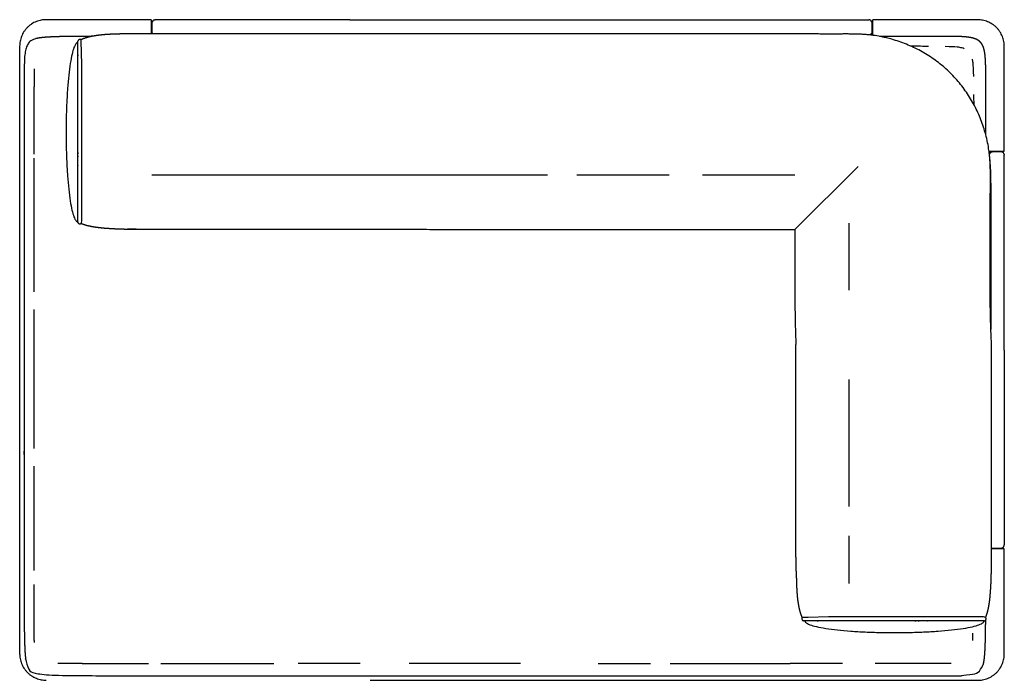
# Model space of a CAD drawing. Header units: millimetres. Extents: x -429 to 783, y -778 to 171.
# Tile 6 of 219: x -238 to -89, y -442 to -342. Entities that reach past the tile are written whole.
import ezdxf

# ---------------------------------------------------------------- set-up
doc = ezdxf.new("R2010")
doc.units = ezdxf.units.MM
doc.layers.get('0').update_dxf_attribs({"true_color": 0x000000})

msp = doc.modelspace()

# ---------------------------------------------------------------- linework, layer by layer
at = {"linetype": 'Continuous', "lineweight": -3}
for p, q in [((-112.44, -382.94), (-112.44, -372.81)), ((-112.44, -405.79), (-112.44, -396.46)), ((-112.44, -415.69), (-112.44, -405.79)), ((-112.44, -427.35), (-112.44, -420.16)), ((-91.74, -432.54), (-91.75, -432.54)), ((-186.45, -439.48), (-195.85, -439.48)), ((-162.17, -439.48), (-179.06, -439.48)), ((-150.45, -439.48), (-147.02, -439.48)), ((-147.02, -439.48), (-143.57, -439.48)), ((-143.57, -439.48), (-142.48, -439.48)), ((-139.5, -439.48), (-136.72, -439.48)), ((-136.72, -439.48), (-133.38, -439.48)), ((-133.38, -439.48), (-130.14, -439.48)), ((-130.14, -439.48), (-127.04, -439.48)), ((-127.04, -439.48), (-124.09, -439.48)), ((-124.09, -439.48), (-121.33, -439.48)), ((-98.76, -439.48), (-99.31, -439.48)), ((-98.26, -439.48), (-98.76, -439.48)), ((-97.79, -439.48), (-98.26, -439.48)), ((-97.37, -439.47), (-97.79, -439.48)), ((-96.98, -439.47), (-97.37, -439.47))]:
    msp.add_line(p, q, dxfattribs=at)
for points in [[(-120.63, -373.78), (-111.05, -364.21)], [(-139.66, -365.54), (-153.66, -365.54)], [(-120.63, -365.54), (-134.63, -365.54)], [(-92.1, -432.42), (-115.56, -432.41), (-118.65, -432.5), (-119.45, -432.51)]]:
    msp.add_lwpolyline(points, dxfattribs=at)
for points, weights in [([(-234.03, -342), (-238.03, -342), (-238.03, -346)], [1, 0.707106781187, 1]), ([(-218.13, -342), (-218.13, -342), (-218.13, -344.12)], [1, 0.829562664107, 0.936533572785]), ([(-217.64, -342.02), (-217.58, -342), (-217.52, -342)], [0.918640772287, 0.951184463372, 1]), ([(-109.34, -342.03), (-109.39, -342.02), (-109.43, -342.02)], [0.935929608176, 0.963388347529, 1]), ([(-108.83, -344.37), (-108.83, -342.02), (-108.83, -342.02)], [0.950078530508, 0.819536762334, 1]), ([(-88.93, -346.02), (-88.93, -342.02), (-92.93, -342.02)], [1, 0.707106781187, 1]), ([(-218.02, -343.81), (-218.01, -343.99), (-217.89, -344.12)], [0.978004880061, 0.861051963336, 0.854005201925]), ([(-108.93, -343.83), (-108.96, -344.25), (-109.37, -344.3)], [0.978004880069, 0.740445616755, 0.956351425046]), ([(-91.23, -361.92), (-88.93, -361.92), (-88.93, -361.92)], [0.947488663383, 0.821348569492, 1]), ([(-90.74, -362.03), (-91.06, -362.04), (-91.18, -362.35)], [0.978004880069, 0.783608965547, 0.892863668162]), ([(-88.94, -362.4), (-88.93, -362.46), (-88.93, -362.52)], [0.918640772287, 0.951184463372, 1]), ([(-88.94, -421.61), (-88.93, -421.56), (-88.93, -421.52)], [0.935929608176, 0.963388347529, 1]), ([(-88.93, -422.12), (-88.93, -422.12), (-90.85, -422.12)], [1, 0.83867362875, 0.925889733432]), ([(-91.98, -433.02), (-91.8, -433.04), (-91.71, -432.85)], [1, 0.707106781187, 1]), ([(-91.71, -432.85), (-91.61, -432.65), (-91.74, -432.54)], [1, 0.707658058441, 0.998899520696]), ([(-238.03, -438), (-238.03, -442), (-234.03, -442)], [1, 0.707106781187, 1]), ([(-92.93, -442.02), (-88.93, -442.02), (-88.93, -438.02)], [1, 0.707106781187, 1])]:
    msp.add_rational_spline(points, weights, degree=2, dxfattribs=at)
for points, degree in [([(-218.13, -342), (-226.08, -342), (-234.03, -342)], 2), ([(-218.02, -342.5), (-218.02, -342.93), (-218.02, -343.36), (-218.02, -343.79)], 3), ([(-213.3, -342), (-213.87, -342), (-215, -342), (-216.38, -342), (-217.3, -342), (-217.52, -342), (-217.52, -342)], 3), ([(-108.93, -343.81), (-108.93, -343.38), (-108.93, -342.95), (-108.93, -342.52)], 3), ([(-92.93, -342.02), (-100.88, -342.02), (-108.83, -342.02)], 2), ([(-218.02, -343.79), (-218.02, -343.8), (-218.02, -343.81), (-218.02, -343.81)], 3), ([(-218.02, -344.12), (-218.02, -343.97), (-218.02, -343.81)], 2), ([(-108.93, -343.83), (-108.93, -343.82), (-108.93, -343.81), (-108.93, -343.81)], 3), ([(-108.93, -344.35), (-108.93, -344.09), (-108.93, -343.83)], 2), ([(-229.23, -372.6), (-229.21, -366.3), (-229.23, -361.81), (-229.22, -355.3), (-229.2, -350.02), (-229.23, -346.96), (-229.23, -345.76), (-229.2, -345.25)], 3), ([(-228.74, -345.04), (-228.74, -345.03), (-228.74, -345.03)], 2), ([(-228.71, -345.13), (-228.72, -345.08), (-228.74, -345.04)], 2), ([(-238.03, -346), (-238.03, -392), (-238.03, -438)], 2), ([(-100.41, -346.04), (-101.16, -346.03), (-102.02, -346.03), (-103.02, -346.03)], 3), ([(-88.93, -361.92), (-88.93, -353.97), (-88.93, -346.02)], 2), ([(-235.84, -349.82), (-235.85, -350.02), (-235.85, -350.22)], 2), ([(-235.85, -350.22), (-235.85, -350.43), (-235.85, -350.65)], 2), ([(-235.84, -349.46), (-235.84, -349.64), (-235.84, -349.82)], 2), ([(-229.2, -350.02), (-229.2, -350), (-229.2, -349.99)], 2), ([(-235.85, -350.65), (-235.85, -350.88), (-235.85, -351.11)], 2), ([(-235.85, -351.11), (-235.85, -351.37), (-235.85, -351.62)], 2), ([(-235.85, -351.62), (-235.85, -351.9), (-235.85, -352.17)], 2), ([(-93.51, -354.87), (-93.51, -354.3), (-93.52, -353.78), (-93.52, -353.31)], 3), ([(-229.23, -360.97), (-229.23, -360.97), (-229.23, -360.97)], 2), ([(-91.22, -362.02), (-90.98, -362.02), (-90.74, -362.02)], 2), ([(-90.71, -362.02), (-90.72, -362.02), (-90.73, -362.03), (-90.74, -362.03)], 3), ([(-89.43, -362.02), (-89.86, -362.02), (-90.28, -362.02), (-90.71, -362.02)], 3), ([(-88.93, -366.74), (-88.93, -366.17), (-88.93, -365.05), (-88.93, -363.66), (-88.93, -362.74), (-88.93, -362.52), (-88.93, -362.52)], 3), ([(-229.21, -364.01), (-229.21, -364.04), (-229.21, -364.06)], 2), ([(-229.21, -364.01), (-229.21, -364.01), (-229.21, -364.01)], 2), ([(-158.09, -365.54), (-188.05, -365.53), (-218.01, -365.52)], 2), ([(-228.74, -372.83), (-228.69, -372.78), (-228.63, -372.69), (-228.62, -372.48)], 3), ([(-220.41, -373.73), (-221.06, -373.72), (-221.71, -373.7)], 2), ([(-187.39, -373.73), (-154.01, -373.76), (-120.63, -373.78)], 2), ([(-235.85, -377.01), (-235.85, -375.63), (-235.85, -374.25)], 2), ([(-235.85, -379.97), (-235.85, -378.49), (-235.85, -377.01)], 2), ([(-235.85, -383.08), (-235.85, -381.52), (-235.85, -379.97)], 2), ([(-235.85, -383.2), (-235.85, -383.14), (-235.85, -383.08)], 2), ([(-235.85, -386.32), (-235.85, -386.09), (-235.85, -385.86)], 2), ([(-235.85, -389.66), (-235.85, -387.99), (-235.85, -386.32)], 2), ([(-235.85, -393.07), (-235.85, -391.36), (-235.85, -389.66)], 2), ([(-235.85, -396.52), (-235.85, -394.79), (-235.85, -393.07)], 2), ([(-235.85, -399.97), (-235.85, -398.24), (-235.85, -396.52)], 2), ([(-235.85, -403.41), (-235.85, -401.69), (-235.85, -399.97)], 2), ([(-235.85, -406.79), (-235.85, -405.1), (-235.85, -403.41)], 2), ([(-235.85, -406.91), (-235.85, -406.85), (-235.85, -406.79)], 2), ([(-235.85, -410.09), (-235.85, -409.83), (-235.85, -409.58)], 2), ([(-235.85, -413.28), (-235.85, -411.69), (-235.85, -410.09)], 2), ([(-235.85, -416.33), (-235.85, -414.81), (-235.85, -413.28)], 2), ([(-235.85, -419.21), (-235.85, -417.77), (-235.85, -416.33)], 2), ([(-235.85, -421.88), (-235.85, -420.55), (-235.85, -419.21)], 2), ([(-235.85, -424.33), (-235.85, -423.11), (-235.85, -421.88)], 2), ([(-90.85, -422.02), (-90.8, -422.02), (-90.74, -422.02)], 2), ([(-90.74, -422.02), (-90.73, -422.02), (-90.72, -422.02), (-90.71, -422.02)], 3), ([(-90.71, -422.02), (-90.28, -422.02), (-89.86, -422.02), (-89.43, -422.02)], 3), ([(-88.93, -438.02), (-88.93, -430.07), (-88.93, -422.12)], 2), ([(-235.85, -425.42), (-235.85, -424.87), (-235.85, -424.33)], 2), ([(-120.43, -425.51), (-120.44, -424.91), (-120.46, -424.32)], 2), ([(-235.85, -428.47), (-235.85, -428), (-235.85, -427.53)], 2), ([(-235.85, -430.18), (-235.85, -429.32), (-235.85, -428.47)], 2), ([(-235.85, -431.68), (-235.85, -430.93), (-235.85, -430.18)], 2), ([(-235.84, -432.98), (-235.85, -432.33), (-235.85, -431.68)], 2), ([(-91.75, -432.54), (-91.68, -432.34), (-91.6, -432.14)], 2), ([(-235.84, -434.09), (-235.84, -433.53), (-235.84, -432.98)], 2), ([(-119.45, -432.51), (-119.51, -432.52), (-119.55, -432.54)], 2), ([(-119.55, -432.54), (-119.55, -432.54), (-119.55, -432.54)], 2), ([(-91.98, -433.02), (-98.28, -433.01), (-102.77, -433.03), (-109.28, -433.02), (-114.56, -433), (-117.62, -433.03), (-118.82, -433.02), (-119.34, -433)], 3), ([(-114.56, -433), (-114.58, -433), (-114.6, -433)], 2), ([(-103.61, -433.03), (-103.61, -433.03), (-103.61, -433.03)], 2), ([(-100.57, -433.01), (-100.57, -433.01), (-100.57, -433.01)], 2), ([(-100.57, -433.01), (-100.55, -433.01), (-100.52, -433.01)], 2), ([(-91.75, -432.54), (-91.8, -432.48), (-91.89, -432.43), (-92.1, -432.42)], 3), ([(-235.83, -435.03), (-235.83, -434.56), (-235.84, -434.09)], 2), ([(-235.81, -435.82), (-235.82, -435.43), (-235.83, -435.03)], 2), ([(-235.8, -436.28), (-235.81, -436.05), (-235.81, -435.82)], 2), ([(-232.24, -439.41), (-232.07, -439.42), (-231.9, -439.42)], 2), ([(-231.9, -439.42), (-231.51, -439.43), (-231.12, -439.43)], 2), ([(-231.12, -439.43), (-230.65, -439.44), (-230.18, -439.44)], 2), ([(-230.18, -439.44), (-229.63, -439.45), (-229.07, -439.45)], 2), ([(-229.07, -439.45), (-228.42, -439.45), (-227.78, -439.46)], 2), ([(-227.78, -439.46), (-227.03, -439.46), (-226.28, -439.46)], 2), ([(-226.28, -439.46), (-225.43, -439.46), (-224.57, -439.46)], 2), ([(-224.57, -439.46), (-223.6, -439.46), (-222.63, -439.46)], 2), ([(-222.63, -439.46), (-221.54, -439.46), (-220.44, -439.46)], 2), ([(-220.44, -439.46), (-219.49, -439.46), (-218.53, -439.46)], 2), ([(-216.66, -439.46), (-216, -439.46), (-215.33, -439.46)], 2), ([(-215.33, -439.46), (-213.89, -439.46), (-212.45, -439.46)], 2), ([(-212.45, -439.46), (-210.93, -439.46), (-209.41, -439.46)], 2), ([(-209.41, -439.46), (-207.82, -439.46), (-206.22, -439.46)], 2), ([(-206.22, -439.46), (-204.57, -439.46), (-202.92, -439.46)], 2), ([(-202.92, -439.46), (-201.23, -439.46), (-199.54, -439.46)], 2), ([(-184.93, -442.02), (-138.93, -442.02), (-92.93, -442.02)], 2)]:
    msp.add_open_spline(points, degree=degree, dxfattribs=at)
for points, degree, knots in [([(-217.64, -342.02), (-217.73, -342.04), (-217.81, -342.08), (-217.88, -342.15), (-217.97, -342.24), (-218.02, -342.37), (-218.02, -342.5)], 3, [1.238993, 1.238993, 1.238993, 1.238993, 3.966027, 3.966027, 3.966027, 7.994763, 7.994763, 7.994763, 7.994763]), ([(-188.03, -342), (-190.66, -342), (-193.3, -342), (-203.3, -342), (-213.3, -342)], 2, [-25.913351, -25.913351, -25.913351, -2.742553, -2.742553, 197.251097, 197.251097, 197.251097]), ([(-188.03, -342), (-160.84, -342.01), (-133.65, -342.02), (-123.65, -342.02), (-113.65, -342.02)], 2, [-25.913351, -25.913351, -25.913351, -2.742553, -2.742553, 197.251097, 197.251097, 197.251097]), ([(-113.65, -342.02), (-113.08, -342.02), (-111.95, -342.02), (-110.57, -342.02), (-109.65, -342.02), (-109.43, -342.02), (-109.43, -342.02)], 3, [0, 0, 0, 0, 17.031643, 34.063285, 51.094928, 68.108857, 68.108857, 68.108857, 68.108857]), ([(-108.93, -342.52), (-108.93, -342.39), (-108.98, -342.26), (-109.08, -342.17), (-109.09, -342.16), (-109.1, -342.15), (-109.1, -342.14), (-109.11, -342.14), (-109.12, -342.13), (-109.13, -342.12), (-109.14, -342.12), (-109.15, -342.11), (-109.16, -342.1), (-109.17, -342.1), (-109.18, -342.09), (-109.19, -342.08), (-109.2, -342.08), (-109.21, -342.07), (-109.22, -342.07), (-109.23, -342.06), (-109.24, -342.06), (-109.25, -342.06), (-109.26, -342.05), (-109.27, -342.05), (-109.28, -342.04), (-109.29, -342.04), (-109.3, -342.04), (-109.31, -342.04), (-109.32, -342.03), (-109.33, -342.03), (-109.34, -342.03)], 3, [0, 0, 0, 0, 4.028737, 4.028737, 4.028737, 5.028737, 5.028737, 5.028737, 6.028737, 6.028737, 6.028737, 7.028737, 7.028737, 7.028737, 8.028737, 8.028737, 8.028737, 9.028737, 9.028737, 9.028737, 10.028737, 10.028737, 10.028737, 11.028737, 11.028737, 11.028737, 12.028737, 12.028737, 12.028737, 13.028737, 13.028737, 13.028737, 13.028737]), ([(-221.71, -344.16), (-222.19, -344.16), (-222.66, -344.16), (-223.12, -344.17), (-223.58, -344.18), (-224, -344.2), (-224.43, -344.22), (-224.82, -344.25), (-225.22, -344.27), (-225.59, -344.31), (-225.95, -344.35), (-226.29, -344.39), (-226.62, -344.44), (-226.93, -344.5), (-227.24, -344.55), (-227.52, -344.62), (-227.81, -344.69), (-228.06, -344.78), (-228.32, -344.86), (-228.53, -344.95), (-228.74, -345.04)], 2, [0, 0, 0, 1, 1, 2, 2, 3, 3, 4, 4, 5, 5, 6, 6, 7, 7, 8, 8, 9, 9, 9.915918, 9.915918, 9.915918]), ([(-187.61, -344.12), (-188.6, -344.12), (-189.59, -344.12), (-190.57, -344.12), (-191.56, -344.12), (-192.54, -344.12), (-193.52, -344.12), (-194.49, -344.12), (-195.46, -344.12), (-196.43, -344.12), (-197.39, -344.12), (-198.34, -344.12), (-199.29, -344.12), (-200.23, -344.12), (-201.16, -344.12), (-202.08, -344.12), (-203, -344.12), (-203.9, -344.12), (-204.8, -344.12), (-205.68, -344.12), (-206.56, -344.12), (-207.41, -344.12), (-208.26, -344.12), (-209.09, -344.12), (-209.92, -344.12), (-210.71, -344.12), (-211.51, -344.12), (-212.27, -344.12), (-213.04, -344.12), (-213.77, -344.12), (-214.5, -344.12), (-215.2, -344.12), (-215.89, -344.12), (-216.55, -344.12), (-217.2, -344.12), (-217.82, -344.12), (-218.44, -344.12), (-219.02, -344.13), (-219.6, -344.13), (-220.14, -344.13), (-220.69, -344.14), (-221.2, -344.15), (-221.71, -344.16)], 2, [287, 287, 287, 288, 288, 289, 289, 290, 290, 291, 291, 292, 292, 293, 293, 294, 294, 295, 295, 296, 296, 297, 297, 298, 298, 299, 299, 300, 300, 301, 301, 302, 302, 303, 303, 304, 304, 305, 305, 306, 306, 307, 307, 308, 308, 308]), ([(-90.84, -391.19), (-90.89, -390.43), (-90.93, -389.66), (-90.96, -388.9), (-90.99, -388.14), (-91.01, -387.39), (-91.02, -386.63), (-91.04, -385.87), (-91.05, -385.12), (-91.05, -384.37), (-91.06, -383.61), (-91.06, -382.85), (-91.06, -382.09), (-91.06, -381.68), (-91.06, -381.26), (-91.06, -380.85), (-91.06, -380.1), (-91.06, -379.35), (-91.06, -378.6), (-91.06, -377.85), (-91.06, -377.1), (-91.05, -376.35), (-91.05, -375.97), (-91.05, -375.59), (-91.05, -375.21), (-91.05, -374.84), (-91.05, -374.47), (-91.05, -374.1), (-91.05, -373.04), (-91.05, -371.98), (-91.05, -370.92), (-91.05, -370.73), (-91.05, -370.55), (-91.05, -370.36), (-91.05, -370.1), (-91.05, -369.85), (-91.05, -369.59), (-91.05, -369.37), (-91.05, -369.15), (-91.05, -368.93), (-91.04, -368.55), (-91.04, -368.18), (-91.04, -367.8), (-91.04, -367.62), (-91.04, -367.43), (-91.04, -367.24), (-91.04, -366.96), (-91.03, -366.69), (-91.03, -366.41), (-91.03, -366.03), (-91.03, -365.65), (-91.03, -365.27), (-91.03, -365.08), (-91.04, -364.89), (-91.04, -364.7), (-91.04, -364.5), (-91.05, -364.31), (-91.06, -364.12), (-91.07, -363.73), (-91.09, -363.34), (-91.12, -362.95), (-91.14, -362.76), (-91.16, -362.56), (-91.18, -362.37), (-91.2, -362.17), (-91.22, -361.98), (-91.25, -361.78), (-91.31, -361.39), (-91.37, -361), (-91.45, -360.62), (-91.54, -360.2), (-91.63, -359.79), (-91.74, -359.38), (-91.94, -358.63), (-92.19, -357.88), (-92.47, -357.15), (-92.75, -356.42), (-93.08, -355.7), (-93.44, -355.01), (-93.63, -354.66), (-93.82, -354.31), (-94.03, -353.97), (-94.23, -353.64), (-94.44, -353.31), (-94.66, -352.99), (-95.11, -352.34), (-95.59, -351.71), (-96.11, -351.12), (-96.37, -350.82), (-96.64, -350.53), (-96.91, -350.25), (-97.19, -349.97), (-97.47, -349.7), (-97.76, -349.44), (-98.35, -348.91), (-98.97, -348.42), (-99.61, -347.97), (-100.25, -347.51), (-100.92, -347.1), (-101.61, -346.72), (-102.31, -346.35), (-103.02, -346.01), (-103.75, -345.72), (-104.48, -345.42), (-105.22, -345.17), (-105.98, -344.96), (-106.24, -344.88), (-106.5, -344.82), (-106.76, -344.75), (-106.95, -344.71), (-107.15, -344.66), (-107.34, -344.62), (-107.72, -344.54), (-108.11, -344.47), (-108.5, -344.41), (-108.7, -344.38), (-108.89, -344.36), (-109.09, -344.33), (-109.19, -344.32), (-109.28, -344.31), (-109.38, -344.3), (-109.48, -344.29), (-109.58, -344.28), (-109.68, -344.27), (-109.87, -344.26), (-110.07, -344.24), (-110.26, -344.23), (-110.46, -344.22), (-110.65, -344.21), (-110.85, -344.2), (-111.23, -344.18), (-111.62, -344.17), (-112, -344.17), (-112.19, -344.17), (-112.38, -344.17), (-112.57, -344.16), (-112.76, -344.16), (-112.95, -344.16), (-113.14, -344.16), (-113.26, -344.16), (-113.38, -344.16), (-113.49, -344.17), (-113.61, -344.17), (-113.73, -344.17), (-113.84, -344.17), (-113.96, -344.17), (-114.07, -344.17), (-114.19, -344.17), (-114.31, -344.17), (-114.42, -344.17), (-114.54, -344.17), (-114.91, -344.17), (-115.29, -344.17), (-115.66, -344.17), (-115.93, -344.17), (-116.19, -344.17), (-116.45, -344.17), (-116.72, -344.17), (-116.98, -344.16), (-117.25, -344.16), (-118.15, -344.16), (-119.04, -344.16), (-119.94, -344.16), (-120.71, -344.16), (-121.47, -344.16), (-122.23, -344.16), (-122.98, -344.16), (-123.73, -344.16), (-124.48, -344.15), (-125.98, -344.15), (-127.48, -344.15), (-128.98, -344.15), (-131.98, -344.15), (-134.97, -344.15), (-187.61, -344.12)], 3, [0, 0, 0, 0, 22.919271, 22.919271, 22.919271, 45.668045, 45.668045, 45.668045, 68.288205, 68.288205, 68.288205, 91.012996, 91.012996, 91.012996, 103.468734, 103.468734, 103.468734, 125.947557, 125.947557, 125.947557, 148.426689, 148.426689, 148.426689, 159.868449, 159.868449, 159.868449, 170.903137, 170.903137, 170.903137, 202.791207, 202.791207, 202.791207, 208.312131, 208.312131, 208.312131, 216.078854, 216.078854, 216.078854, 222.662321, 222.662321, 222.662321, 233.919208, 233.919208, 233.919208, 239.516849, 239.516849, 239.516849, 247.856252, 247.856252, 247.856252, 259.254235, 259.254235, 259.254235, 264.968339, 264.968339, 264.968339, 270.770332, 270.770332, 270.770332, 282.435041, 282.435041, 282.435041, 288.293827, 288.293827, 288.293827, 294.231014, 294.231014, 294.231014, 306.035917, 306.035917, 306.035917, 318.713056, 318.713056, 318.713056, 342.251409, 342.251409, 342.251409, 365.815289, 365.815289, 365.815289, 377.663495, 377.663495, 377.663495, 389.410513, 389.410513, 389.410513, 413.034098, 413.034098, 413.034098, 424.90236, 424.90236, 424.90236, 436.665307, 436.665307, 436.665307, 460.298921, 460.298921, 460.298921, 483.923445, 483.923445, 483.923445, 507.519917, 507.519917, 507.519917, 531.098939, 531.098939, 531.098939, 539.203927, 539.203927, 539.203927, 545.132549, 545.132549, 545.132549, 556.961896, 556.961896, 556.961896, 562.861727, 562.861727, 562.861727, 565.837526, 565.837526, 565.837526, 568.80168, 568.80168, 568.80168, 574.674768, 574.674768, 574.674768, 580.507372, 580.507372, 580.507372, 592.059297, 592.059297, 592.059297, 597.782285, 597.782285, 597.782285, 603.478935, 603.478935, 603.478935, 606.982629, 606.982629, 606.982629, 610.475519, 610.475519, 610.475519, 613.957032, 613.957032, 613.957032, 617.429191, 617.429191, 617.429191, 628.679411, 628.679411, 628.679411, 636.587656, 636.587656, 636.587656, 644.508939, 644.508939, 644.508939, 671.495746, 671.495746, 671.495746, 694.383281, 694.383281, 694.383281, 716.8584, 716.8584, 716.8584, 761.822599, 761.822599, 761.822599, 851.772402, 851.772402, 851.772402, 851.772402]), ([(-227.03, -344.51), (-227.19, -344.52), (-227.36, -344.52), (-228.14, -344.52), (-228.93, -344.52), (-229.61, -344.53), (-230.3, -344.54), (-230.89, -344.55), (-231.49, -344.55), (-231.99, -344.57), (-232.5, -344.58), (-232.94, -344.6), (-233.37, -344.62), (-233.73, -344.64), (-234.09, -344.66), (-234.39, -344.69), (-234.69, -344.72), (-234.94, -344.75), (-235.18, -344.79), (-235.38, -344.83), (-235.58, -344.87), (-235.74, -344.92), (-235.9, -344.96), (-236.02, -345.02), (-236.15, -345.08), (-236.25, -345.14), (-236.35, -345.21), (-236.44, -345.28), (-236.52, -345.36), (-236.59, -345.44), (-236.67, -345.53), (-236.73, -345.62), (-236.8, -345.72), (-236.85, -345.82), (-236.91, -345.93), (-236.95, -346.05), (-237, -346.17), (-237.04, -346.3), (-237.08, -346.43), (-237.12, -346.57), (-237.15, -346.71), (-237.18, -346.87), (-237.21, -347.03), (-237.23, -347.2), (-237.25, -347.37), (-237.27, -347.56), (-237.28, -347.74), (-237.3, -347.95), (-237.31, -348.15), (-237.32, -348.37), (-237.33, -348.59), (-237.33, -348.82), (-237.34, -349.06), (-237.34, -349.31), (-237.35, -349.56), (-237.35, -349.83), (-237.35, -350.1), (-237.35, -350.39), (-237.35, -350.68), (-237.35, -350.99), (-237.35, -351.3), (-237.35, -388.25), (-237.35, -425.2), (-237.35, -426.33), (-237.35, -427.46), (-237.35, -428.47), (-237.35, -429.48), (-237.35, -430.37), (-237.35, -431.26), (-237.34, -432.05), (-237.34, -432.84), (-237.33, -433.53), (-237.33, -434.21), (-237.32, -434.81), (-237.31, -435.41), (-237.3, -435.92), (-237.28, -436.43), (-237.27, -436.86), (-237.25, -437.29), (-237.23, -437.66), (-237.21, -438.02), (-237.18, -438.33), (-237.15, -438.63), (-237.12, -438.87), (-237.08, -439.12), (-237.04, -439.32), (-237, -439.52), (-236.95, -439.68), (-236.91, -439.84), (-236.85, -439.97), (-236.8, -440.1), (-236.73, -440.2), (-236.67, -440.3), (-236.59, -440.39), (-236.52, -440.48), (-236.44, -440.55), (-236.35, -440.62), (-236.25, -440.69), (-236.15, -440.76), (-236.02, -440.81), (-235.9, -440.87), (-235.74, -440.92), (-235.58, -440.97), (-235.38, -441.01), (-235.18, -441.05), (-234.94, -441.08), (-234.69, -441.12), (-234.39, -441.14), (-234.09, -441.17), (-233.73, -441.19), (-233.37, -441.22), (-232.94, -441.23), (-232.5, -441.25), (-231.99, -441.27), (-231.49, -441.28), (-230.89, -441.29), (-230.3, -441.3), (-229.61, -441.3), (-228.93, -441.31), (-228.14, -441.31), (-227.36, -441.32), (-226.47, -441.32), (-225.58, -441.32), (-224.57, -441.32), (-223.56, -441.32), (-222.43, -441.32), (-221.31, -441.32), (-159.87, -441.33), (-98.44, -441.34), (-98.14, -441.34), (-97.83, -441.34), (-97.54, -441.34), (-97.25, -441.34), (-96.99, -441.34), (-96.72, -441.34), (-96.47, -441.33), (-96.22, -441.33), (-95.98, -441.32), (-95.75, -441.32), (-95.53, -441.31), (-95.32, -441.3), (-95.12, -441.28), (-94.92, -441.27), (-94.73, -441.25), (-94.55, -441.24), (-94.38, -441.21), (-94.21, -441.19), (-94.06, -441.16), (-93.9, -441.14), (-93.76, -441.1), (-93.62, -441.07), (-93.49, -441.03), (-93.36, -440.98), (-93.24, -440.94), (-93.13, -440.89), (-93.02, -440.83), (-92.92, -440.77), (-92.82, -440.71), (-92.73, -440.64), (-92.65, -440.57), (-92.56, -440.49), (-92.49, -440.41), (-92.42, -440.32), (-92.35, -440.22), (-92.29, -440.12), (-92.23, -439.99), (-92.18, -439.86), (-92.13, -439.7), (-92.08, -439.54), (-92.04, -439.34), (-92, -439.14), (-91.97, -438.89), (-91.93, -438.65), (-91.91, -438.34), (-91.88, -438.04), (-91.86, -437.68), (-91.83, -437.31), (-91.82, -436.88), (-91.8, -436.45), (-91.79, -435.94), (-91.77, -435.42), (-91.76, -434.83), (-91.75, -434.23), (-91.75, -433.57), (-91.74, -432.91)], 2, [-29.186622, -29.186622, -29.186622, -29, -29, -28, -28, -27, -27, -26, -26, -25, -25, -24, -24, -23, -23, -22, -22, -21, -21, -20, -20, -19, -19, -18, -18, -17, -17, -16, -16, -15, -15, -14, -14, -13, -13, -12, -12, -11, -11, -10, -10, -9, -9, -8, -8, -7, -7, -6, -6, -5, -5, -4, -4, -3, -3, -2, -2, -1, -1, 0, 0, 32, 32, 33, 33, 34, 34, 35, 35, 36, 36, 37, 37, 38, 38, 39, 39, 40, 40, 41, 41, 42, 42, 43, 43, 44, 44, 45, 45, 46, 46, 47, 47, 48, 48, 49, 49, 50, 50, 51, 51, 52, 52, 53, 53, 54, 54, 55, 55, 56, 56, 57, 57, 58, 58, 59, 59, 60, 60, 61, 61, 62, 62, 63, 63, 64, 64, 96, 96, 97, 97, 98, 98, 99, 99, 100, 100, 101, 101, 102, 102, 103, 103, 104, 104, 105, 105, 106, 106, 107, 107, 108, 108, 109, 109, 110, 110, 111, 111, 112, 112, 113, 113, 114, 114, 115, 115, 116, 116, 117, 117, 118, 118, 119, 119, 120, 120, 121, 121, 122, 122, 123, 123, 123.963597, 123.963597, 123.963597]), ([(-228.62, -372.48), (-228.61, -360.75), (-228.61, -349.02), (-228.65, -347.48), (-228.7, -345.93), (-228.71, -345.53), (-228.71, -345.13)], 2, [0, 0, 0, 234.597375, 234.597375, 265.487509, 265.487509, 273.539942, 273.539942, 273.539942]), ([(-91.73, -359.44), (-91.73, -359.05), (-91.73, -358.65), (-91.73, -358.03), (-91.73, -357.4), (-91.73, -356.84), (-91.73, -356.27), (-91.73, -355.75), (-91.73, -355.24), (-91.73, -354.78), (-91.73, -354.31), (-91.73, -353.89), (-91.73, -353.46), (-91.73, -353.08), (-91.73, -352.69), (-91.73, -352.34), (-91.73, -351.98), (-91.73, -351.65), (-91.73, -351.32), (-91.73, -351.01), (-91.73, -350.7), (-91.73, -350.41), (-91.73, -350.12), (-91.73, -349.85), (-91.73, -349.58), (-91.74, -349.33), (-91.74, -349.08), (-91.75, -348.84), (-91.75, -348.61), (-91.76, -348.39), (-91.77, -348.17), (-91.79, -347.97), (-91.8, -347.76), (-91.82, -347.58), (-91.83, -347.39), (-91.86, -347.22), (-91.88, -347.05), (-91.91, -346.89), (-91.93, -346.73), (-91.97, -346.59), (-92, -346.45), (-92.04, -346.32), (-92.08, -346.18), (-92.13, -346.07), (-92.18, -345.95), (-92.23, -345.84), (-92.29, -345.74), (-92.35, -345.64), (-92.42, -345.55), (-92.49, -345.46), (-92.56, -345.38), (-92.65, -345.3), (-92.73, -345.23), (-92.82, -345.16), (-92.92, -345.1), (-93.02, -345.04), (-93.13, -344.98), (-93.24, -344.94), (-93.36, -344.89), (-93.49, -344.85), (-93.62, -344.8), (-93.76, -344.77), (-93.9, -344.74), (-94.06, -344.71), (-94.21, -344.68), (-94.38, -344.66), (-94.55, -344.63), (-94.73, -344.62), (-94.92, -344.6), (-95.12, -344.59), (-95.32, -344.57), (-95.53, -344.56), (-95.75, -344.55), (-95.98, -344.55), (-96.22, -344.54), (-96.47, -344.54), (-96.72, -344.53), (-96.99, -344.53), (-97.25, -344.53), (-97.54, -344.53), (-97.83, -344.53), (-98.14, -344.53), (-98.44, -344.53), (-98.77, -344.53), (-99.1, -344.53), (-99.45, -344.53), (-99.8, -344.53), (-100.19, -344.53), (-100.57, -344.53), (-100.99, -344.53), (-101.42, -344.53), (-101.88, -344.53), (-102.34, -344.53), (-102.85, -344.53), (-103.37, -344.53), (-103.93, -344.53), (-104.5, -344.53), (-105.12, -344.53), (-105.74, -344.53), (-106.43, -344.53), (-107.12, -344.53), (-107.46, -344.53), (-107.81, -344.53)], 2, [-104.565098, -104.565098, -104.565098, -104, -104, -103, -103, -102, -102, -101, -101, -100, -100, -99, -99, -98, -98, -97, -97, -96, -96, -95, -95, -94, -94, -93, -93, -92, -92, -91, -91, -90, -90, -89, -89, -88, -88, -87, -87, -86, -86, -85, -85, -84, -84, -83, -83, -82, -82, -81, -81, -80, -80, -79, -79, -78, -78, -77, -77, -76, -76, -75, -75, -74, -74, -73, -73, -72, -72, -71, -71, -70, -70, -69, -69, -68, -68, -67, -67, -66, -66, -65, -65, -64, -64, -63, -63, -62, -62, -61, -61, -60, -60, -59, -59, -58, -58, -57, -57, -56, -56, -55, -55, -54.549527, -54.549527, -54.549527]), ([(-229.22, -347.34), (-229.22, -347.33), (-229.22, -347.32), (-229.22, -347.32), (-229.22, -347.31), (-229.22, -347.31), (-229.22, -347.3), (-229.22, -347.29), (-229.22, -347.28), (-229.22, -347.27), (-229.23, -347.26)], 2, [0, 0, 0, 1.166667, 1.166667, 2.333333, 2.333333, 3.5, 3.5, 5.833333, 5.833333, 7, 7, 7]), ([(-229.22, -347.34), (-229.22, -347.34), (-229.22, -347.35), (-229.22, -347.35), (-229.22, -347.36), (-229.22, -347.36), (-229.22, -347.37), (-229.22, -347.37), (-229.22, -347.38), (-229.22, -347.38), (-229.22, -347.39), (-229.22, -347.39), (-229.22, -347.4), (-229.22, -347.4), (-229.22, -347.41), (-229.22, -347.41), (-229.22, -347.42), (-229.22, -347.42), (-229.22, -347.43), (-229.22, -347.43), (-229.22, -347.44), (-229.22, -347.44), (-229.22, -347.45), (-229.22, -347.45), (-229.22, -347.46), (-229.22, -347.46), (-229.22, -347.47)], 2, [-12, -12, -12, -11, -11, -10, -10, -9, -9, -8, -8, -7, -7, -6, -6, -5, -5, -4, -4, -3, -3, -2, -2, -1, -1, 0, 0, 0.982787, 0.982787, 0.982787]), ([(-229.22, -347.47), (-229.22, -347.48), (-229.22, -347.49), (-229.22, -347.49), (-229.22, -347.48), (-229.22, -347.48), (-229.22, -347.47), (-229.22, -347.47), (-229.22, -347.46), (-229.22, -347.46), (-229.22, -347.45), (-229.22, -347.45), (-229.22, -347.44), (-229.22, -347.44), (-229.22, -347.43), (-229.22, -347.43), (-229.22, -347.42), (-229.22, -347.42), (-229.22, -347.41), (-229.22, -347.41), (-229.22, -347.4), (-229.22, -347.4), (-229.22, -347.39), (-229.22, -347.39), (-229.22, -347.38), (-229.22, -347.38), (-229.22, -347.37), (-229.22, -347.37), (-229.22, -347.36), (-229.22, -347.35), (-229.22, -347.35)], 2, [1.020384, 1.020384, 1.020384, 2, 2, 3, 3, 4, 4, 5, 5, 6, 6, 7, 7, 8, 8, 9, 9, 10, 10, 11, 11, 12, 12, 13, 13, 14, 14, 15, 15, 15.590801, 15.590801, 15.590801]), ([(-94.98, -346.4), (-95.09, -346.35), (-95.52, -346.2), (-96.11, -346.11), (-97.88, -346.07)], 3, [134.850603, 134.850603, 134.850603, 134.850603, 146.580143, 175.32212, 175.32212, 175.32212, 175.32212]), ([(-93.55, -350.6), (-93.57, -349.46), (-93.63, -348.69), (-93.72, -348.15), (-93.75, -347.99)], 3, [24.085861, 24.085861, 24.085861, 24.085861, 48.860048, 61.201077, 61.201077, 61.201077, 61.201077]), ([(-235.85, -362.37), (-235.85, -362.1), (-235.85, -361.83), (-235.85, -361.09), (-235.85, -360.36), (-235.85, -359.69), (-235.85, -359.03), (-235.85, -358.43), (-235.85, -357.83), (-235.85, -357.29), (-235.85, -356.75), (-235.85, -356.26), (-235.85, -355.78), (-235.85, -355.34), (-235.85, -354.91), (-235.85, -354.51), (-235.85, -354.12), (-235.85, -353.76), (-235.85, -353.41), (-235.85, -353.09), (-235.85, -352.76), (-235.85, -352.47), (-235.85, -352.17)], 2, [5.668112, 5.668112, 5.668112, 6, 6, 7, 7, 8, 8, 9, 9, 10, 10, 11, 11, 12, 12, 13, 13, 14, 14, 15, 15, 16, 16, 16]), ([(-229.22, -362.11), (-229.22, -362.14), (-229.22, -362.17), (-229.22, -362.19), (-229.22, -362.22), (-229.22, -362.25), (-229.22, -362.27), (-229.22, -362.3), (-229.22, -362.33)], 2, [6.888593, 6.888593, 6.888593, 7.916523, 7.916523, 8.944454, 8.944454, 9.972384, 9.972384, 10.988738, 10.988738, 10.988738]), ([(-88.94, -362.4), (-88.97, -362.32), (-89.01, -362.24), (-89.07, -362.17), (-89.17, -362.08), (-89.3, -362.02), (-89.43, -362.02)], 3, [1.238993, 1.238993, 1.238993, 1.238993, 3.966027, 3.966027, 3.966027, 7.994763, 7.994763, 7.994763, 7.994763]), ([(-235.85, -374.25), (-235.85, -372.97), (-235.85, -371.7), (-235.85, -370.52), (-235.85, -369.35), (-235.85, -368.28), (-235.85, -367.2), (-235.85, -366.22), (-235.85, -365.24), (-235.85, -364.35), (-235.85, -363.45), (-235.85, -363.21), (-235.85, -362.96)], 2, [0, 0, 0, 1, 1, 2, 2, 3, 3, 4, 4, 5, 5, 5.303368, 5.303368, 5.303368]), ([(-229.22, -362.61), (-229.22, -362.63), (-229.22, -362.65), (-229.22, -362.68), (-229.22, -362.71), (-229.22, -362.74), (-229.22, -362.76)], 2, [7.109202, 7.109202, 7.109202, 8, 8, 9, 9, 9.994055, 9.994055, 9.994055]), ([(-90.95, -366.74), (-90.95, -365.94), (-90.99, -364.44), (-91.07, -363.16), (-91.13, -362.76), (-91.15, -362.67)], 3, [0.000553, 0.000553, 0.000553, 0.000553, 23.879866, 46.032604, 56.511466, 56.511466, 56.511466, 56.511466]), ([(-90.95, -366.74), (-90.95, -376.74), (-90.95, -386.74), (-90.95, -387.84), (-90.95, -388.93)], 2, [0, 0, 0, 199.99365, 199.99365, 209.618349, 209.618349, 209.618349]), ([(-88.93, -392.02), (-88.93, -389.38), (-88.93, -386.74), (-88.93, -376.74), (-88.93, -366.74)], 2, [-25.913351, -25.913351, -25.913351, -2.742553, -2.742553, 197.251097, 197.251097, 197.251097]), ([(-120.63, -373.78), (-120.63, -373.97), (-120.63, -374.16), (-120.63, -374.34), (-120.63, -375.08), (-120.63, -375.82), (-120.63, -376.56), (-120.63, -377.3), (-120.63, -378.03), (-120.63, -378.77), (-120.63, -379.2), (-120.63, -379.62), (-120.63, -380.04), (-120.63, -380.87), (-120.64, -381.7), (-120.64, -382.51), (-120.64, -383.41), (-120.63, -384.3), (-120.63, -385.19), (-120.62, -386.16), (-120.61, -387.12), (-120.58, -388.08), (-120.56, -389.12), (-120.52, -390.15), (-120.48, -391.19)], 3, [111.371232, 111.371232, 111.371232, 111.371232, 116.986081, 116.986081, 116.986081, 139.127693, 139.127693, 139.127693, 161.277254, 161.277254, 161.277254, 173.930636, 173.930636, 173.930636, 198.694786, 198.694786, 198.694786, 225.440876, 225.440876, 225.440876, 254.370352, 254.370352, 254.370352, 285.47609, 285.47609, 285.47609, 285.47609]), ([(-120.46, -424.32), (-120.46, -423.83), (-120.47, -423.35), (-120.47, -422.75), (-120.47, -422.16), (-120.48, -421.53), (-120.48, -420.9), (-120.48, -420.24), (-120.48, -419.57), (-120.48, -418.87), (-120.48, -418.16), (-120.48, -417.43), (-120.48, -416.69), (-120.48, -415.91), (-120.48, -415.14), (-120.48, -414.34), (-120.48, -413.54), (-120.48, -412.7), (-120.48, -411.87), (-120.48, -411.02), (-120.48, -410.16), (-120.48, -409.28), (-120.48, -408.4), (-120.48, -407.49), (-120.48, -406.59), (-120.48, -405.67), (-120.48, -404.75), (-120.48, -403.81), (-120.48, -402.87), (-120.48, -401.92), (-120.48, -400.97), (-120.48, -400.01), (-120.48, -399.04), (-120.48, -398.07), (-120.48, -397.1), (-120.48, -396.12), (-120.48, -395.13), (-120.48, -394.15), (-120.48, -393.16), (-120.48, -392.18), (-120.48, -391.19)], 2, [48.129919, 48.129919, 48.129919, 49, 49, 50, 50, 51, 51, 52, 52, 53, 53, 54, 54, 55, 55, 56, 56, 57, 57, 58, 58, 59, 59, 60, 60, 61, 61, 62, 62, 63, 63, 64, 64, 65, 65, 66, 66, 67, 67, 67.999963, 67.999963, 67.999963]), ([(-91.6, -432.14), (-91.52, -431.89), (-91.45, -431.63), (-91.38, -431.35), (-91.32, -431.07), (-91.26, -430.76), (-91.21, -430.45), (-91.16, -430.11), (-91.12, -429.78), (-91.08, -429.41), (-91.05, -429.05), (-91.02, -428.65), (-90.99, -428.26), (-90.96, -427.83), (-90.94, -427.4), (-90.92, -426.95), (-90.91, -426.49), (-90.89, -426), (-90.88, -425.51), (-90.87, -424.99), (-90.87, -424.46), (-90.86, -423.9), (-90.86, -423.35), (-90.85, -422.75), (-90.85, -422.16), (-90.85, -421.53), (-90.85, -420.9), (-90.85, -420.24), (-90.85, -419.57), (-90.85, -418.87), (-90.85, -418.16), (-90.85, -417.43), (-90.85, -416.69), (-90.85, -415.91), (-90.85, -415.14), (-90.85, -414.34), (-90.85, -413.54), (-90.85, -412.7), (-90.85, -411.87), (-90.85, -411.02), (-90.85, -410.16), (-90.85, -409.28), (-90.85, -408.4), (-90.85, -407.49), (-90.85, -406.59), (-90.85, -405.67), (-90.85, -404.75), (-90.85, -403.81), (-90.85, -402.87), (-90.85, -401.92), (-90.85, -400.97), (-90.85, -400.01), (-90.85, -399.04), (-90.85, -398.07), (-90.85, -397.1), (-90.85, -396.12), (-90.85, -395.13), (-90.85, -394.15), (-90.85, -393.16), (-90.85, -392.18), (-90.85, -391.19)], 2, [10.315253, 10.315253, 10.315253, 11.315253, 11.315253, 12.315253, 12.315253, 13.315253, 13.315253, 14.315253, 14.315253, 15.315253, 15.315253, 16.315253, 16.315253, 17.315253, 17.315253, 18.315253, 18.315253, 19.315253, 19.315253, 20.315253, 20.315253, 21.315253, 21.315253, 22.315253, 22.315253, 23.315253, 23.315253, 24.315253, 24.315253, 25.315253, 25.315253, 26.315253, 26.315253, 27.315253, 27.315253, 28.315253, 28.315253, 29.315253, 29.315253, 30.315253, 30.315253, 31.315253, 31.315253, 32.315253, 32.315253, 33.315253, 33.315253, 34.315253, 34.315253, 35.315253, 35.315253, 36.315253, 36.315253, 37.315253, 37.315253, 38.315253, 38.315253, 39.315253, 39.315253, 40.315253, 40.315253, 40.315253]), ([(-88.93, -392.02), (-88.93, -394.66), (-88.93, -397.3), (-88.93, -407.3), (-88.93, -417.3)], 2, [-25.913351, -25.913351, -25.913351, -2.742553, -2.742553, 197.251097, 197.251097, 197.251097]), ([(-88.93, -417.3), (-88.93, -417.87), (-88.93, -419), (-88.93, -420.38), (-88.93, -421.3), (-88.93, -421.52), (-88.93, -421.52)], 3, [0, 0, 0, 0, 17.031643, 34.063285, 51.094928, 68.108857, 68.108857, 68.108857, 68.108857]), ([(-89.43, -422.02), (-89.3, -422.02), (-89.17, -421.96), (-89.07, -421.87), (-89.07, -421.86), (-89.06, -421.85), (-89.05, -421.85), (-89.04, -421.84), (-89.04, -421.83), (-89.03, -421.82), (-89.02, -421.81), (-89.02, -421.8), (-89.01, -421.79), (-89, -421.78), (-89, -421.77), (-88.99, -421.76), (-88.99, -421.75), (-88.98, -421.74), (-88.98, -421.73), (-88.97, -421.72), (-88.97, -421.71), (-88.96, -421.7), (-88.96, -421.69), (-88.96, -421.68), (-88.95, -421.67), (-88.95, -421.66), (-88.95, -421.65), (-88.94, -421.64), (-88.94, -421.63), (-88.94, -421.62), (-88.94, -421.61)], 3, [0, 0, 0, 0, 4.028737, 4.028737, 4.028737, 5.028737, 5.028737, 5.028737, 6.028737, 6.028737, 6.028737, 7.028737, 7.028737, 7.028737, 8.028737, 8.028737, 8.028737, 9.028737, 9.028737, 9.028737, 10.028737, 10.028737, 10.028737, 11.028737, 11.028737, 11.028737, 12.028737, 12.028737, 12.028737, 13.028737, 13.028737, 13.028737, 13.028737]), ([(-120.43, -425.51), (-120.42, -425.98), (-120.42, -426.46), (-120.41, -426.92), (-120.4, -427.38), (-120.38, -427.8), (-120.36, -428.23), (-120.33, -428.62), (-120.31, -429.02), (-120.27, -429.38), (-120.24, -429.75), (-120.19, -430.09), (-120.14, -430.42), (-120.08, -430.73), (-120.03, -431.04), (-119.96, -431.32), (-119.89, -431.6), (-119.81, -431.86), (-119.72, -432.12), (-119.64, -432.33), (-119.55, -432.54)], 2, [0, 0, 0, 1, 1, 2, 2, 3, 3, 4, 4, 5, 5, 6, 6, 7, 7, 8, 8, 9, 9, 9.915918, 9.915918, 9.915918]), ([(-117.25, -433.02), (-117.25, -433.02), (-117.26, -433.02), (-117.26, -433.02), (-117.27, -433.02), (-117.27, -433.02), (-117.28, -433.02), (-117.29, -433.02), (-117.3, -433.02), (-117.31, -433.02), (-117.32, -433.02)], 2, [0, 0, 0, 1.166667, 1.166667, 2.333333, 2.333333, 3.5, 3.5, 5.833333, 5.833333, 7, 7, 7]), ([(-117.25, -433.02), (-117.24, -433.02), (-117.24, -433.02), (-117.23, -433.02), (-117.23, -433.02), (-117.22, -433.02), (-117.22, -433.02), (-117.21, -433.02), (-117.21, -433.02), (-117.2, -433.02), (-117.2, -433.02), (-117.19, -433.02), (-117.19, -433.02), (-117.18, -433.02), (-117.18, -433.02), (-117.17, -433.02), (-117.17, -433.02), (-117.16, -433.02), (-117.16, -433.02), (-117.15, -433.02), (-117.15, -433.02), (-117.14, -433.02), (-117.14, -433.02), (-117.13, -433.02), (-117.13, -433.02), (-117.12, -433.02), (-117.11, -433.02)], 2, [-12, -12, -12, -11, -11, -10, -10, -9, -9, -8, -8, -7, -7, -6, -6, -5, -5, -4, -4, -3, -3, -2, -2, -1, -1, 0, 0, 0.982787, 0.982787, 0.982787]), ([(-117.11, -433.02), (-117.1, -433.02), (-117.09, -433.02), (-117.09, -433.02), (-117.1, -433.02), (-117.1, -433.02), (-117.11, -433.02), (-117.11, -433.02), (-117.12, -433.02), (-117.12, -433.02), (-117.13, -433.02), (-117.13, -433.02), (-117.14, -433.02), (-117.14, -433.02), (-117.15, -433.02), (-117.15, -433.02), (-117.16, -433.02), (-117.17, -433.02), (-117.17, -433.02), (-117.18, -433.02), (-117.18, -433.02), (-117.19, -433.02), (-117.19, -433.02), (-117.2, -433.02), (-117.2, -433.02), (-117.21, -433.02), (-117.21, -433.02), (-117.22, -433.02), (-117.22, -433.02), (-117.23, -433.02), (-117.24, -433.02)], 2, [1.020384, 1.020384, 1.020384, 2, 2, 3, 3, 4, 4, 5, 5, 6, 6, 7, 7, 8, 8, 9, 9, 10, 10, 11, 11, 12, 12, 13, 13, 14, 14, 15, 15, 15.590801, 15.590801, 15.590801]), ([(-102.48, -433.02), (-102.45, -433.02), (-102.42, -433.02), (-102.39, -433.02), (-102.36, -433.02), (-102.33, -433.02), (-102.31, -433.02), (-102.28, -433.02), (-102.25, -433.02)], 2, [6.888593, 6.888593, 6.888593, 7.916523, 7.916523, 8.944454, 8.944454, 9.972384, 9.972384, 10.988738, 10.988738, 10.988738]), ([(-101.98, -433.02), (-101.95, -433.02), (-101.93, -433.02), (-101.9, -433.02), (-101.87, -433.02), (-101.85, -433.02), (-101.82, -433.02)], 2, [7.109202, 7.109202, 7.109202, 8, 8, 9, 9, 9.994055, 9.994055, 9.994055]), ([(-93.7, -436.01), (-93.7, -435.92), (-93.69, -435.84), (-93.69, -435.45), (-93.68, -435.05), (-93.68, -434.96), (-93.68, -434.86)], 2, [7.739763, 7.739763, 7.739763, 8, 8, 9, 9, 9.202594, 9.202594, 9.202594]), ([(-113.41, -439.48), (-113.85, -439.48), (-114.29, -439.48), (-115.36, -439.48), (-116.44, -439.48), (-117.61, -439.48), (-118.78, -439.48), (-120.05, -439.48), (-121.33, -439.48)], 2, [12.548352, 12.548352, 12.548352, 13, 13, 14, 14, 15, 15, 16, 16, 16]), ([(-99.31, -439.48), (-99.6, -439.48), (-99.9, -439.48), (-100.22, -439.48), (-100.54, -439.48), (-100.89, -439.48), (-101.25, -439.48), (-101.64, -439.48), (-102.03, -439.48), (-102.46, -439.48), (-102.9, -439.48), (-103.38, -439.48), (-103.86, -439.48), (-104.4, -439.48), (-104.94, -439.48), (-105.54, -439.48), (-106.14, -439.48), (-106.8, -439.48), (-107.46, -439.48), (-107.98, -439.48), (-108.5, -439.48)], 2, [0, 0, 0, 1, 1, 2, 2, 3, 3, 4, 4, 5, 5, 6, 6, 7, 7, 8, 8, 9, 9, 9.709207, 9.709207, 9.709207])]:
    msp.add_open_spline(points, degree=degree, knots=knots, dxfattribs=at)
for points, weights, knots in [([(-229.21, -345.45), (-231, -345.45), (-231, -359.02), (-231.01, -372.6), (-229.23, -372.6)], [1, 0.707106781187, 1, 0.707106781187, 1], [6.283185, 6.283185, 6.283185, 7.853982, 7.853982, 9.424778, 9.424778, 9.424778]), ([(-228.74, -345.04), (-228.8, -344.91), (-229.03, -345.03), (-229.2, -345.11), (-229.2, -345.25)], [1, 0.707106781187, 1, 0.755358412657, 0.919394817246], [6.283185, 6.283185, 6.283185, 7.853982, 7.853982, 9.166003, 9.166003, 9.166003]), ([(-229.23, -372.6), (-229.24, -372.79), (-229.06, -372.87), (-228.85, -372.98), (-228.74, -372.83), (-228.54, -372.91), (-228.34, -372.98), (-228.09, -373.06), (-227.83, -373.14), (-227.55, -373.2), (-227.27, -373.26), (-226.96, -373.32), (-226.65, -373.37), (-226.32, -373.42), (-225.98, -373.46), (-225.61, -373.5), (-225.25, -373.54), (-224.85, -373.57), (-224.46, -373.59), (-224.03, -373.62), (-223.61, -373.64), (-223.15, -373.66), (-222.69, -373.68), (-222.2, -373.69), (-221.71, -373.7), (-221.19, -373.71), (-220.66, -373.72), (-220.11, -373.72), (-219.55, -373.73), (-218.95, -373.73), (-218.36, -373.73), (-217.73, -373.73), (-217.1, -373.73), (-216.44, -373.73), (-215.77, -373.73), (-215.07, -373.73), (-214.36, -373.73), (-213.63, -373.73), (-212.89, -373.73), (-212.11, -373.73), (-211.34, -373.73), (-210.54, -373.73), (-209.74, -373.73), (-208.91, -373.73), (-208.07, -373.73), (-207.22, -373.73), (-206.36, -373.73), (-205.48, -373.73), (-204.6, -373.73), (-203.7, -373.73), (-202.79, -373.73), (-201.87, -373.73), (-200.95, -373.73), (-200.01, -373.73), (-199.08, -373.73), (-198.12, -373.73), (-197.17, -373.73), (-196.21, -373.73), (-195.24, -373.73), (-194.27, -373.73), (-193.3, -373.73), (-192.32, -373.73), (-191.34, -373.73), (-190.35, -373.73), (-189.37, -373.73), (-188.38, -373.73), (-187.39, -373.73)], [1, 0.707106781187, 1, 0.707658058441, 0.998899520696, 0.998899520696, 0.998899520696, 0.998899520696, 0.998899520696, 0.998899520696, 0.998899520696, 0.998899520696, 0.998899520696, 0.998899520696, 0.998899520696, 0.998899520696, 0.998899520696, 0.998899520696, 0.998899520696, 0.998899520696, 0.998899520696, 0.998899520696, 0.998899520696, 0.998899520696, 0.998899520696, 0.998899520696, 0.998899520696, 0.998899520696, 0.998899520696, 0.998899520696, 0.998899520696, 0.998899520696, 0.998899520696, 0.998899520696, 0.998899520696, 0.998899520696, 0.998899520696, 0.998899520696, 0.998899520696, 0.998899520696, 0.998899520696, 0.998899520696, 0.998899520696, 0.998899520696, 0.998899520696, 0.998899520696, 0.998899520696, 0.998899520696, 0.998899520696, 0.998899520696, 0.998899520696, 0.998899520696, 0.998899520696, 0.998899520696, 0.998899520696, 0.998899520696, 0.998899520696, 0.998899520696, 0.998899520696, 0.998899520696, 0.998899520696, 0.998899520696, 0.998899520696, 0.998899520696, 0.998899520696, 0.998899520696, 0.998899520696], [6.283185, 6.283185, 6.283185, 7.853982, 7.853982, 9.45245, 9.45245, 10.315253, 10.315253, 11.315253, 11.315253, 12.315253, 12.315253, 13.315253, 13.315253, 14.315253, 14.315253, 15.315253, 15.315253, 16.315253, 16.315253, 17.315253, 17.315253, 18.315253, 18.315253, 19.315253, 19.315253, 20.315253, 20.315253, 21.315253, 21.315253, 22.315253, 22.315253, 23.315253, 23.315253, 24.315253, 24.315253, 25.315253, 25.315253, 26.315253, 26.315253, 27.315253, 27.315253, 28.315253, 28.315253, 29.315253, 29.315253, 30.315253, 30.315253, 31.315253, 31.315253, 32.315253, 32.315253, 33.315253, 33.315253, 34.315253, 34.315253, 35.315253, 35.315253, 36.315253, 36.315253, 37.315253, 37.315253, 38.315253, 38.315253, 39.315253, 39.315253, 40.315253, 40.315253, 40.315253]), ([(-119.55, -432.54), (-119.67, -432.6), (-119.56, -432.83), (-119.47, -433), (-119.34, -433)], [1, 0.707106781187, 1, 0.755358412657, 0.919394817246], [6.283185, 6.283185, 6.283185, 7.853982, 7.853982, 9.166003, 9.166003, 9.166003]), ([(-119.14, -433.01), (-119.14, -434.8), (-105.56, -434.8), (-91.98, -434.81), (-91.98, -433.02)], [1, 0.707106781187, 1, 0.707106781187, 1], [6.283185, 6.283185, 6.283185, 7.853982, 7.853982, 9.424778, 9.424778, 9.424778])]:
    msp.add_rational_spline(points, weights, degree=2, knots=knots, dxfattribs=at)

doc.saveas('drawing.dxf')
